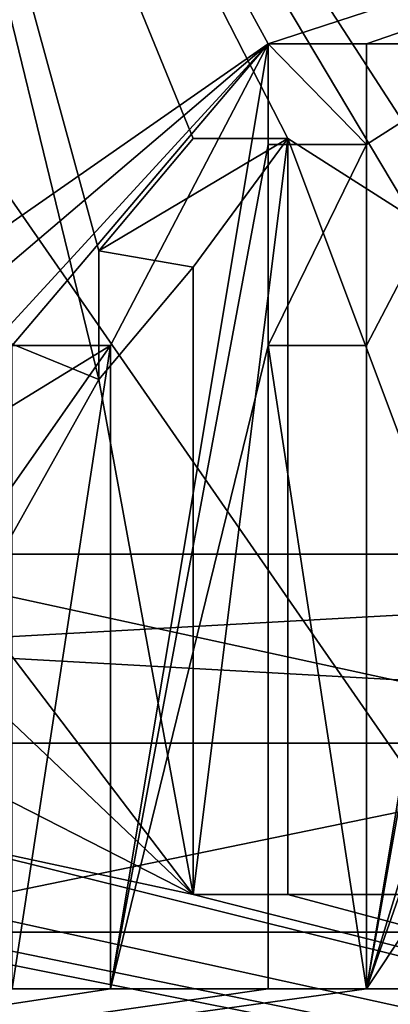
# Model space of a CAD drawing. Header units: millimetres. Extents: x -175 to 175, y 0 to 247.
# Tile 22 of 185: x -149.459 to -148.479, y 59.809 to 62.414. Entities that reach past the tile are written whole.
import ezdxf

# ---------------------------------------------------------------- set-up
doc = ezdxf.new("R2010")
doc.units = ezdxf.units.MM
doc.header["$LTSCALE"] = 65.185185
for name, color, linetype in [('1384', 7, 'CONTINUOUS'), ('1385', 7, 'CONTINUOUS'), ('1394', 7, 'CONTINUOUS'), ('1456', 7, 'CONTINUOUS'), ('1457', 7, 'CONTINUOUS'), ('1458', 7, 'CONTINUOUS'), ('1459', 7, 'CONTINUOUS'), ('1465', 7, 'CONTINUOUS'), ('1466', 7, 'CONTINUOUS'), ('1470', 7, 'CONTINUOUS'), ('1473', 7, 'CONTINUOUS'), ('1609', 7, 'CONTINUOUS'), ('1610', 7, 'CONTINUOUS'), ('1611', 7, 'CONTINUOUS'), ('1612', 7, 'CONTINUOUS'), ('1613', 7, 'CONTINUOUS'), ('1614', 7, 'CONTINUOUS'), ('1615', 7, 'CONTINUOUS'), ('1645', 7, 'CONTINUOUS'), ('1646', 7, 'CONTINUOUS'), ('1647', 7, 'CONTINUOUS'), ('1648', 7, 'CONTINUOUS'), ('1649', 7, 'CONTINUOUS'), ('1650', 7, 'CONTINUOUS'), ('1651', 7, 'CONTINUOUS'), ('1652', 7, 'CONTINUOUS'), ('1685', 7, 'CONTINUOUS'), ('1686', 7, 'CONTINUOUS'), ('1687', 7, 'CONTINUOUS'), ('1742', 7, 'CONTINUOUS'), ('1746', 7, 'CONTINUOUS'), ('1756', 7, 'CONTINUOUS'), ('1758', 7, 'CONTINUOUS'), ('1759', 7, 'CONTINUOUS'), ('1760', 7, 'CONTINUOUS')]:
    doc.layers.add(name, color=color, linetype=linetype)

msp = doc.modelspace()

# ---------------------------------------------------------------- linework, layer by layer
at = {"layer": '1384', "color": 7, "linetype": 'CONTINUOUS', "true_color": 0xe0f2ff}
for points in [[(-145.5496, 61, -19.4986), (-154.4504, 61, -19.4986), (-154.8529, 61, -18.1111), (-145.5496, 61, -19.4986)], [(-150, 61, -18.75), (-145.5496, 61, -19.4986), (-154.8529, 61, -18.1111), (-150, 61, -18.75)], [(-154.4504, 61, 19.4986), (-145.5496, 61, 19.4986), (-145.1471, 61, 18.1111), (-154.4504, 61, 19.4986)], [(-150, 61, 18.75), (-154.4504, 61, 19.4986), (-145.1471, 61, 18.1111), (-150, 61, 18.75)], [(-145.1471, 61, -18.1111), (-145.5496, 61, -19.4986), (-150, 61, -18.75), (-145.1471, 61, -18.1111)]]:
    msp.add_3dface(points, dxfattribs=at)
at = {"layer": '1385', "color": 7, "linetype": 'CONTINUOUS', "true_color": 0xe0f2ff}
for points in [[(-154.5617, 60.5, -19.986), (-145.4383, 60.5, -19.986), (-154.5616, 5.8, -19.986), (-154.5617, 60.5, -19.986)], [(-154.5616, 5.8, -19.986), (-145.4383, 60.5, -19.986), (-145.4384, 5.8, -19.986), (-154.5616, 5.8, -19.986)]]:
    msp.add_3dface(points, dxfattribs=at)
at = {"layer": '1394', "color": 7, "linetype": 'CONTINUOUS', "true_color": 0xe0f2ff}
for points in [[(-145.4383, 60.5, 19.986), (-154.5617, 60.5, 19.986), (-145.4384, 5.8, 19.986), (-145.4383, 60.5, 19.986)], [(-145.4384, 5.8, 19.986), (-154.5617, 60.5, 19.986), (-154.5616, 5.8, 19.986), (-145.4384, 5.8, 19.986)]]:
    msp.add_3dface(points, dxfattribs=at)
at = {"layer": '1456', "color": 7, "linetype": 'CONTINUOUS', "true_color": 0xe0f2ff}
for points in [[(-150, 61, 18.75), (-145.1471, 61, 18.1111), (-150, 60, 17.75), (-150, 61, 18.75)], [(-150, 60, 17.75), (-145.1471, 61, 18.1111), (-145.4062, 60, 17.1453), (-150, 60, 17.75)]]:
    msp.add_3dface(points, dxfattribs=at)
at = {"layer": '1457', "color": 7, "linetype": 'CONTINUOUS', "true_color": 0xe0f2ff}
for points in [[(-145.1471, 61, -18.1111), (-150, 61, -18.75), (-145.4062, 60, -17.1453), (-145.1471, 61, -18.1111)], [(-145.4062, 60, -17.1453), (-150, 61, -18.75), (-150, 60, -17.75), (-145.4062, 60, -17.1453)]]:
    msp.add_3dface(points, dxfattribs=at)
at = {"layer": '1458', "color": 7, "linetype": 'CONTINUOUS', "true_color": 0xe0f2ff}
for points in [[(-154.4504, 61, 19.4986), (-154.5617, 60.5, 19.986), (-145.4383, 60.5, 19.986), (-154.4504, 61, 19.4986)], [(-145.5496, 61, 19.4986), (-154.4504, 61, 19.4986), (-145.4383, 60.5, 19.986), (-145.5496, 61, 19.4986)]]:
    msp.add_3dface(points, dxfattribs=at)
at = {"layer": '1459', "color": 7, "linetype": 'CONTINUOUS', "true_color": 0xe0f2ff}
for points in [[(-154.4504, 61, -19.4986), (-145.5496, 61, -19.4986), (-154.5617, 60.5, -19.986), (-154.4504, 61, -19.4986)], [(-145.5496, 61, -19.4986), (-145.4383, 60.5, -19.986), (-154.5617, 60.5, -19.986), (-145.5496, 61, -19.4986)]]:
    msp.add_3dface(points, dxfattribs=at)
at = {"layer": '1465', "color": 7, "linetype": 'CONTINUOUS', "true_color": 0xe0f2ff}
for points in [[(-150, 62.6858, 11.9), (-144.05, 62.6858, 10.3057), (-150, 54.1, 11.9), (-150, 62.6858, 11.9)], [(-150, 54.1, 11.9), (-144.05, 62.6858, 10.3057), (-144.05, 54.1, 10.3057), (-150, 54.1, 11.9)]]:
    msp.add_3dface(points, dxfattribs=at)
at = {"layer": '1466', "color": 7, "linetype": 'CONTINUOUS', "true_color": 0xe0f2ff}
for points in [[(-150, 54.1, -11.9), (-144.05, 54.1, -10.3057), (-150, 62.6858, -11.9), (-150, 54.1, -11.9)], [(-150, 62.6858, -11.9), (-144.05, 54.1, -10.3057), (-144.05, 62.6858, -10.3057), (-150, 62.6858, -11.9)]]:
    msp.add_3dface(points, dxfattribs=at)
at = {"layer": '1470', "color": 7, "linetype": 'CONTINUOUS', "true_color": 0xe0f2ff}
for points in [[(-144.1117, 63.8783, 14.5), (-150, 64.5423, 14.5), (-146.9167, 62.1, 14.5), (-144.1117, 63.8783, 14.5)], [(-150, 64.5423, 14.5), (-149.6667, 61.6319, 14.5), (-149.25, 61.4617, 14.5), (-150, 64.5423, 14.5)], [(-148.75, 62.1, 14.5), (-150, 64.5423, 14.5), (-149, 62.1, 14.5), (-148.75, 62.1, 14.5)], [(-150, 64.5423, 14.5), (-148.75, 62.1, 14.5), (-148.4167, 61.8872, 14.5), (-150, 64.5423, 14.5)], [(-149, 62.1, 14.5), (-150, 64.5423, 14.5), (-149.25, 61.8021, 14.5), (-149, 62.1, 14.5)], [(-149.25, 61.8021, 14.5), (-150, 64.5423, 14.5), (-149.25, 61.4617, 14.5), (-149.25, 61.8021, 14.5)], [(-146.9167, 62.1, 14.5), (-150, 64.5423, 14.5), (-148.4167, 62.1, 14.5), (-146.9167, 62.1, 14.5)], [(-148.4167, 62.1, 14.5), (-150, 64.5423, 14.5), (-148.4167, 61.8872, 14.5), (-148.4167, 62.1, 14.5)], [(-148.75, 62.1, 14.5), (-148.75, 60.1, 14.5), (-148, 60.1, 14.5), (-148.75, 62.1, 14.5)], [(-148.4167, 61.8872, 14.5), (-148.75, 62.1, 14.5), (-148, 60.1, 14.5), (-148.4167, 61.8872, 14.5)], [(-149, 61.7596, 14.5), (-149.25, 61.4617, 14.5), (-149, 60.1, 14.5), (-149, 61.7596, 14.5)], [(-149.6667, 61.6319, 14.5), (-149.5833, 60.866, 14.5), (-149.25, 61.4617, 14.5), (-149.6667, 61.6319, 14.5)], [(-149.25, 61.4617, 14.5), (-149.5833, 60.866, 14.5), (-149, 60.1, 14.5), (-149.25, 61.4617, 14.5)], [(-149.5833, 60.866, 14.5), (-149.5833, 60.6532, 14.5), (-149, 60.1, 14.5), (-149.5833, 60.866, 14.5)], [(-149.5833, 60.6532, 14.5), (-149.6667, 60.4404, 14.5), (-149, 60.1, 14.5), (-149.5833, 60.6532, 14.5)], [(-149.6667, 60.4404, 14.5), (-149.7917, 60.2702, 14.5), (-149, 60.1, 14.5), (-149.6667, 60.4404, 14.5)], [(-150, 60.1426, 14.5), (-143.8916, 58.8, 14.5), (-149.7917, 60.2702, 14.5), (-150, 60.1426, 14.5)], [(-149.7917, 60.2702, 14.5), (-143.8916, 58.8, 14.5), (-149, 60.1, 14.5), (-149.7917, 60.2702, 14.5)], [(-150.2083, 60.1, 14.5), (-143.8916, 58.8, 14.5), (-150, 60.1426, 14.5), (-150.2083, 60.1, 14.5)], [(-156.1084, 58.8, 14.5), (-143.8916, 58.8, 14.5), (-152.0833, 60.1, 14.5), (-156.1084, 58.8, 14.5)], [(-152.0833, 60.1, 14.5), (-143.8916, 58.8, 14.5), (-151.8333, 60.1, 14.5), (-152.0833, 60.1, 14.5)], [(-151.8333, 60.1, 14.5), (-143.8916, 58.8, 14.5), (-150.4167, 60.1, 14.5), (-151.8333, 60.1, 14.5)], [(-150.4167, 60.1, 14.5), (-143.8916, 58.8, 14.5), (-150.2083, 60.1, 14.5), (-150.4167, 60.1, 14.5)], [(-143.8916, 58.8, 14.5), (-148.75, 60.1, 14.5), (-149, 60.1, 14.5), (-143.8916, 58.8, 14.5)], [(-148.75, 60.1, 14.5), (-143.8916, 58.8, 14.5), (-148, 60.1, 14.5), (-148.75, 60.1, 14.5)]]:
    msp.add_3dface(points, dxfattribs=at)
at = {"layer": '1473', "color": 7, "linetype": 'CONTINUOUS', "true_color": 0xe0f2ff}
for points in [[(-150, 64.5423, -14.5), (-144.1117, 63.8783, -14.5), (-148.8021, 62.35, -14.5), (-150, 64.5423, -14.5)], [(-150, 64.5423, -14.5), (-148.8021, 62.35, -14.5), (-149.9479, 61.5521, -14.5), (-150, 64.5423, -14.5)], [(-148.8021, 62.35, -14.5), (-144.1117, 63.8783, -14.5), (-148.5417, 62.35, -14.5), (-148.8021, 62.35, -14.5)], [(-144.1117, 63.8783, -14.5), (-148.125, 62.35, -14.5), (-148.5417, 62.35, -14.5), (-144.1117, 63.8783, -14.5)], [(-149.9479, 61.5521, -14.5), (-148.8021, 62.35, -14.5), (-149.7396, 61.5521, -14.5), (-149.9479, 61.5521, -14.5)], [(-149.7396, 61.5521, -14.5), (-148.8021, 62.35, -14.5), (-149.5833, 61.4989, -14.5), (-149.7396, 61.5521, -14.5)], [(-149.5833, 61.4989, -14.5), (-148.8021, 62.35, -14.5), (-149.4792, 61.5521, -14.5), (-149.5833, 61.4989, -14.5)], [(-149.4792, 61.5521, -14.5), (-148.8021, 62.35, -14.5), (-149.2187, 61.5521, -14.5), (-149.4792, 61.5521, -14.5)], [(-148.8021, 62.35, -14.5), (-148.8021, 62.084, -14.5), (-149.2187, 59.85, -14.5), (-148.8021, 62.35, -14.5)], [(-149.2187, 61.5521, -14.5), (-148.8021, 62.35, -14.5), (-149.2187, 59.85, -14.5), (-149.2187, 61.5521, -14.5)], [(-148.125, 62.35, -14.5), (-148.125, 62.1904, -14.5), (-148.5417, 59.85, -14.5), (-148.125, 62.35, -14.5)], [(-148.5417, 61.5521, -14.5), (-148.125, 62.35, -14.5), (-148.5417, 59.85, -14.5), (-148.5417, 61.5521, -14.5)], [(-148.125, 62.35, -14.5), (-148.5417, 61.5521, -14.5), (-148.5417, 62.084, -14.5), (-148.125, 62.35, -14.5)], [(-148.5417, 62.35, -14.5), (-148.125, 62.35, -14.5), (-148.5417, 62.084, -14.5), (-148.5417, 62.35, -14.5)], [(-148.125, 62.1904, -14.5), (-148.0208, 61.5521, -14.5), (-148.5417, 59.85, -14.5), (-148.125, 62.1904, -14.5)], [(-148.8021, 62.084, -14.5), (-148.8021, 61.5521, -14.5), (-149.2187, 59.85, -14.5), (-148.8021, 62.084, -14.5)], [(-148.5417, 61.5521, -14.5), (-148.8021, 61.5521, -14.5), (-148.5417, 62.084, -14.5), (-148.5417, 61.5521, -14.5)], [(-148.8021, 61.5521, -14.5), (-148.8021, 62.084, -14.5), (-148.5417, 62.084, -14.5), (-148.8021, 61.5521, -14.5)], [(-148.8021, 61.5521, -14.5), (-148.8021, 59.85, -14.5), (-149.2187, 59.85, -14.5), (-148.8021, 61.5521, -14.5)], [(-148.0208, 61.5521, -14.5), (-148.0208, 61.3394, -14.5), (-148.5417, 59.85, -14.5), (-148.0208, 61.5521, -14.5)], [(-147.5521, 61.3394, -14.5), (-147.5521, 59.85, -14.5), (-148.5417, 59.85, -14.5), (-147.5521, 61.3394, -14.5)], [(-148.0208, 61.3394, -14.5), (-147.5521, 61.3394, -14.5), (-148.5417, 59.85, -14.5), (-148.0208, 61.3394, -14.5)], [(-143.8916, 58.8, -14.5), (-156.1084, 58.8, -14.5), (-147.2917, 59.85, -14.5), (-143.8916, 58.8, -14.5)], [(-156.1084, 58.8, -14.5), (-147.5521, 59.85, -14.5), (-147.2917, 59.85, -14.5), (-156.1084, 58.8, -14.5)], [(-147.5521, 59.85, -14.5), (-156.1084, 58.8, -14.5), (-148.5417, 59.85, -14.5), (-147.5521, 59.85, -14.5)], [(-156.1084, 58.8, -14.5), (-148.8021, 59.85, -14.5), (-148.5417, 59.85, -14.5), (-156.1084, 58.8, -14.5)], [(-148.8021, 59.85, -14.5), (-156.1084, 58.8, -14.5), (-149.2187, 59.85, -14.5), (-148.8021, 59.85, -14.5)], [(-156.1084, 58.8, -14.5), (-149.4792, 59.85, -14.5), (-149.2187, 59.85, -14.5), (-156.1084, 58.8, -14.5)]]:
    msp.add_3dface(points, dxfattribs=at)
at = {"layer": '1609', "color": 7, "linetype": 'CONTINUOUS', "true_color": 0xe0f2ff}
for points in [[(-148.75, 60.1, 14.5), (-148.75, 62.1, 14.5), (-148.75, 60.1, 14), (-148.75, 60.1, 14.5)], [(-148.75, 60.1, 14), (-148.75, 62.1, 14.5), (-148.75, 62.1, 14), (-148.75, 60.1, 14)]]:
    msp.add_3dface(points, dxfattribs=at)
at = {"layer": '1610', "color": 7, "linetype": 'CONTINUOUS', "true_color": 0xe0f2ff}
for points in [[(-148.75, 62.1, 14.5), (-149, 62.1, 14.5), (-149, 62.1, 14), (-148.75, 62.1, 14.5)], [(-148.75, 62.1, 14), (-148.75, 62.1, 14.5), (-149, 62.1, 14), (-148.75, 62.1, 14)]]:
    msp.add_3dface(points, dxfattribs=at)
at = {"layer": '1611', "color": 7, "linetype": 'CONTINUOUS', "true_color": 0xe0f2ff}
for points in [[(-149, 62.1, 14.5), (-149.25, 61.8021, 14.5), (-149.25, 61.8021, 14), (-149, 62.1, 14.5)], [(-149, 62.1, 14), (-149, 62.1, 14.5), (-149.25, 61.8021, 14), (-149, 62.1, 14)]]:
    msp.add_3dface(points, dxfattribs=at)
at = {"layer": '1612', "color": 7, "linetype": 'CONTINUOUS', "true_color": 0xe0f2ff}
for points in [[(-149.25, 61.8021, 14.5), (-149.25, 61.4617, 14.5), (-149.25, 61.4617, 14), (-149.25, 61.8021, 14.5)], [(-149.25, 61.8021, 14), (-149.25, 61.8021, 14.5), (-149.25, 61.4617, 14), (-149.25, 61.8021, 14)]]:
    msp.add_3dface(points, dxfattribs=at)
at = {"layer": '1613', "color": 7, "linetype": 'CONTINUOUS', "true_color": 0xe0f2ff}
for points in [[(-149.25, 61.4617, 14.5), (-149, 61.7596, 14.5), (-149, 61.7596, 14), (-149.25, 61.4617, 14.5)], [(-149.25, 61.4617, 14), (-149.25, 61.4617, 14.5), (-149, 61.7596, 14), (-149.25, 61.4617, 14)]]:
    msp.add_3dface(points, dxfattribs=at)
at = {"layer": '1614', "color": 7, "linetype": 'CONTINUOUS', "true_color": 0xe0f2ff}
for points in [[(-149, 61.7596, 14.5), (-149, 60.1, 14.5), (-149, 61.7596, 14), (-149, 61.7596, 14.5)], [(-149, 61.7596, 14), (-149, 60.1, 14.5), (-149, 60.1, 14), (-149, 61.7596, 14)]]:
    msp.add_3dface(points, dxfattribs=at)
at = {"layer": '1615', "color": 7, "linetype": 'CONTINUOUS', "true_color": 0xe0f2ff}
for points in [[(-149, 60.1, 14.5), (-148.75, 60.1, 14.5), (-148.75, 60.1, 14), (-149, 60.1, 14.5)], [(-149, 60.1, 14.5), (-148.75, 60.1, 14), (-149, 60.1, 14), (-149, 60.1, 14.5)]]:
    msp.add_3dface(points, dxfattribs=at)
at = {"layer": '1645', "color": 7, "linetype": 'CONTINUOUS', "true_color": 0xe0f2ff}
for points in [[(-148.8021, 59.85, -14.5), (-148.8021, 61.5521, -14.5), (-148.8021, 59.85, -14), (-148.8021, 59.85, -14.5)], [(-148.8021, 59.85, -14), (-148.8021, 61.5521, -14.5), (-148.8021, 61.5521, -14), (-148.8021, 59.85, -14)]]:
    msp.add_3dface(points, dxfattribs=at)
at = {"layer": '1646', "color": 7, "linetype": 'CONTINUOUS', "true_color": 0xe0f2ff}
for points in [[(-148.8021, 61.5521, -14.5), (-148.5417, 61.5521, -14.5), (-148.5417, 61.5521, -14), (-148.8021, 61.5521, -14.5)], [(-148.8021, 61.5521, -14), (-148.8021, 61.5521, -14.5), (-148.5417, 61.5521, -14), (-148.8021, 61.5521, -14)]]:
    msp.add_3dface(points, dxfattribs=at)
at = {"layer": '1647', "color": 7, "linetype": 'CONTINUOUS', "true_color": 0xe0f2ff}
for points in [[(-148.5417, 61.5521, -14.5), (-148.5417, 59.85, -14.5), (-148.5417, 61.5521, -14), (-148.5417, 61.5521, -14.5)], [(-148.5417, 61.5521, -14), (-148.5417, 59.85, -14.5), (-148.5417, 59.85, -14), (-148.5417, 61.5521, -14)]]:
    msp.add_3dface(points, dxfattribs=at)
at = {"layer": '1648', "color": 7, "linetype": 'CONTINUOUS', "true_color": 0xe0f2ff}
for points in [[(-148.5417, 59.85, -14.5), (-148.8021, 59.85, -14.5), (-148.8021, 59.85, -14), (-148.5417, 59.85, -14.5)], [(-148.5417, 59.85, -14.5), (-148.8021, 59.85, -14), (-148.5417, 59.85, -14), (-148.5417, 59.85, -14.5)]]:
    msp.add_3dface(points, dxfattribs=at)
at = {"layer": '1649', "color": 7, "linetype": 'CONTINUOUS', "true_color": 0xe0f2ff}
for points in [[(-148.8021, 62.084, -14.5), (-148.8021, 62.35, -14.5), (-148.8021, 62.35, -14), (-148.8021, 62.084, -14.5)], [(-148.8021, 62.084, -14), (-148.8021, 62.084, -14.5), (-148.8021, 62.35, -14), (-148.8021, 62.084, -14)]]:
    msp.add_3dface(points, dxfattribs=at)
at = {"layer": '1650', "color": 7, "linetype": 'CONTINUOUS', "true_color": 0xe0f2ff}
for points in [[(-148.8021, 62.35, -14.5), (-148.5417, 62.35, -14.5), (-148.5417, 62.35, -14), (-148.8021, 62.35, -14.5)], [(-148.8021, 62.35, -14), (-148.8021, 62.35, -14.5), (-148.5417, 62.35, -14), (-148.8021, 62.35, -14)]]:
    msp.add_3dface(points, dxfattribs=at)
at = {"layer": '1651', "color": 7, "linetype": 'CONTINUOUS', "true_color": 0xe0f2ff}
for points in [[(-148.5417, 62.35, -14.5), (-148.5417, 62.084, -14.5), (-148.5417, 62.084, -14), (-148.5417, 62.35, -14.5)], [(-148.5417, 62.35, -14), (-148.5417, 62.35, -14.5), (-148.5417, 62.084, -14), (-148.5417, 62.35, -14)]]:
    msp.add_3dface(points, dxfattribs=at)
at = {"layer": '1652', "color": 7, "linetype": 'CONTINUOUS', "true_color": 0xe0f2ff}
for points in [[(-148.5417, 62.084, -14.5), (-148.8021, 62.084, -14.5), (-148.8021, 62.084, -14), (-148.5417, 62.084, -14.5)], [(-148.5417, 62.084, -14.5), (-148.8021, 62.084, -14), (-148.5417, 62.084, -14), (-148.5417, 62.084, -14.5)]]:
    msp.add_3dface(points, dxfattribs=at)
at = {"layer": '1685', "color": 7, "linetype": 'CONTINUOUS', "true_color": 0xe0f2ff}
for points in [[(-149.4792, 61.5521, -14.5), (-149.2187, 61.5521, -14.5), (-149.2187, 61.5521, -14), (-149.4792, 61.5521, -14.5)], [(-149.4792, 61.5521, -14), (-149.4792, 61.5521, -14.5), (-149.2187, 61.5521, -14), (-149.4792, 61.5521, -14)]]:
    msp.add_3dface(points, dxfattribs=at)
at = {"layer": '1686', "color": 7, "linetype": 'CONTINUOUS', "true_color": 0xe0f2ff}
for points in [[(-149.2187, 61.5521, -14.5), (-149.2187, 59.85, -14.5), (-149.2187, 61.5521, -14), (-149.2187, 61.5521, -14.5)], [(-149.2187, 61.5521, -14), (-149.2187, 59.85, -14.5), (-149.2187, 59.85, -14), (-149.2187, 61.5521, -14)]]:
    msp.add_3dface(points, dxfattribs=at)
at = {"layer": '1687', "color": 7, "linetype": 'CONTINUOUS', "true_color": 0xe0f2ff}
for points in [[(-149.2187, 59.85, -14.5), (-149.4792, 59.85, -14.5), (-149.4792, 59.85, -14), (-149.2187, 59.85, -14.5)], [(-149.2187, 59.85, -14.5), (-149.4792, 59.85, -14), (-149.2187, 59.85, -14), (-149.2187, 59.85, -14.5)]]:
    msp.add_3dface(points, dxfattribs=at)
at = {"layer": '1742', "linetype": 'CONTINUOUS'}
for points in [[(-150, 60, -17.75), (-153.9583, 58.5495, -17.303), (-149.4386, 58.5495, -17.7411), (-150, 60, -17.75)], [(-145.4062, 60, -17.1453), (-150, 60, -17.75), (-149.4386, 58.5495, -17.7411), (-145.4062, 60, -17.1453)], [(-145.4062, 60, -17.1453), (-149.4386, 58.5495, -17.7411), (-144.9556, 58.5495, -17.0181), (-145.4062, 60, -17.1453)]]:
    msp.add_3dface(points, dxfattribs=at)
at = {"layer": '1746', "linetype": 'CONTINUOUS'}
for points in [[(-150, 60, 17.75), (-147.1046, 58.5495, 17.5123), (-154.7315, 58.446, 17.1078), (-150, 60, 17.75)], [(-150, 60, 17.75), (-145.4062, 60, 17.1453), (-147.1046, 58.5495, 17.5123), (-150, 60, 17.75)]]:
    msp.add_3dface(points, dxfattribs=at)
at = {"layer": '1756', "linetype": 'CONTINUOUS'}
for points in [[(-148.75, 62.1, 14), (-149, 62.1, 14), (-149.25, 61.8021, 14), (-148.75, 62.1, 14)], [(-148.75, 62.1, 14), (-149.25, 61.8021, 14), (-149, 61.7596, 14), (-148.75, 62.1, 14)], [(-148.75, 60.1, 14), (-148.75, 62.1, 14), (-149, 60.1, 14), (-148.75, 60.1, 14)], [(-148.75, 62.1, 14), (-149, 61.7596, 14), (-149, 60.1, 14), (-148.75, 62.1, 14)], [(-149.25, 61.8021, 14), (-149.25, 61.4617, 14), (-149, 61.7596, 14), (-149.25, 61.8021, 14)]]:
    msp.add_3dface(points, dxfattribs=at)
at = {"layer": '1758', "linetype": 'CONTINUOUS'}
for points in [[(-148.8021, 59.85, -14), (-148.8021, 61.5521, -14), (-148.5417, 59.85, -14), (-148.8021, 59.85, -14)], [(-148.8021, 61.5521, -14), (-148.5417, 61.5521, -14), (-148.5417, 59.85, -14), (-148.8021, 61.5521, -14)]]:
    msp.add_3dface(points, dxfattribs=at)
at = {"layer": '1759', "linetype": 'CONTINUOUS'}
for points in [[(-148.8021, 62.084, -14), (-148.8021, 62.35, -14), (-148.5417, 62.084, -14), (-148.8021, 62.084, -14)], [(-148.8021, 62.35, -14), (-148.5417, 62.35, -14), (-148.5417, 62.084, -14), (-148.8021, 62.35, -14)]]:
    msp.add_3dface(points, dxfattribs=at)
at = {"layer": '1760', "linetype": 'CONTINUOUS'}
for points in [[(-149.4792, 59.85, -14), (-149.4792, 61.1798, -14), (-149.2187, 61.5521, -14), (-149.4792, 59.85, -14)], [(-149.4792, 59.85, -14), (-149.2187, 61.5521, -14), (-149.2187, 59.85, -14), (-149.4792, 59.85, -14)], [(-149.4792, 61.1798, -14), (-149.4792, 61.3926, -14), (-149.2187, 61.5521, -14), (-149.4792, 61.1798, -14)], [(-149.4792, 61.3926, -14), (-149.4792, 61.5521, -14), (-149.2187, 61.5521, -14), (-149.4792, 61.3926, -14)]]:
    msp.add_3dface(points, dxfattribs=at)

doc.saveas('drawing.dxf')
